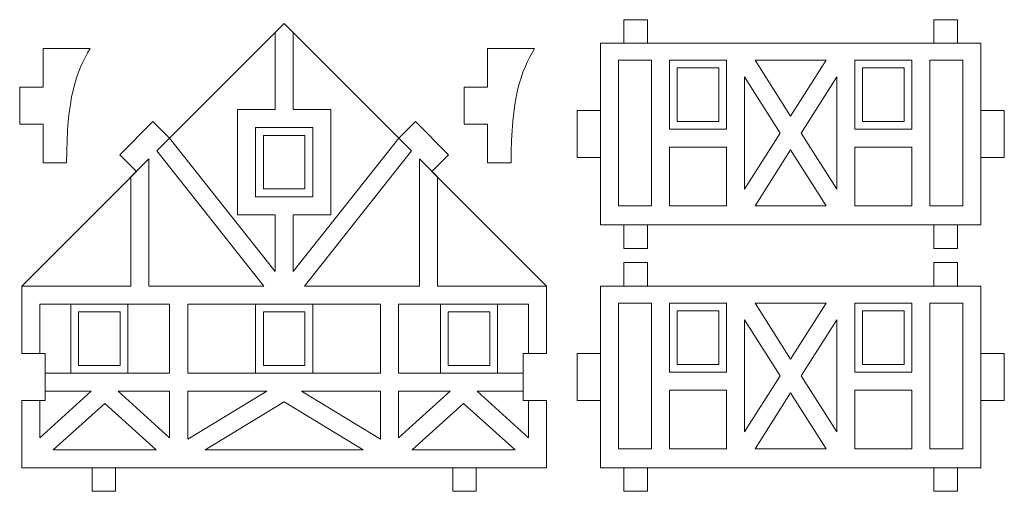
# Model space of a CAD drawing. Header units: millimetres. Extents: x -509 to 694, y -721 to 562.
# Tile 2 of 35: x -428 to -302, y -491 to -431. Entities that reach past the tile are written whole.
import ezdxf

# ---------------------------------------------------------------- set-up
doc = ezdxf.new("R2010")
doc.units = ezdxf.units.MM
doc.header["$MEASUREMENT"] = 0
doc.layers.add('Layer 1', color=7, linetype='Continuous')

msp = doc.modelspace()

# ---------------------------------------------------------------- linework, layer by layer
at = {"layer": 'Layer 1', "color": 250, "lineweight": 9}
for points, knots in [([(-347.3104, -433.5155), (-347.3104, -433.5155), (-310.6326, -433.5155), (-310.6326, -433.5155), (-310.6326, -433.5155), (-310.6326, -430.5155), (-310.6326, -430.5155), (-310.6326, -430.5155), (-307.6326, -430.5155), (-307.6326, -430.5155), (-307.6326, -430.5155), (-307.6326, -433.5155), (-307.6326, -433.5155), (-307.6326, -433.5155), (-304.6325, -433.5156), (-304.6325, -433.5156), (-304.6325, -433.5156), (-304.6325, -442.1381), (-304.6325, -442.1381), (-304.6325, -442.1381), (-301.6325, -442.1381), (-301.6325, -442.1381), (-301.6325, -442.1381), (-301.6325, -448.1381), (-301.6325, -448.1381), (-301.6325, -448.1381), (-304.6325, -448.1381), (-304.6325, -448.1381), (-304.6325, -448.1381), (-304.6325, -456.7607), (-304.6325, -456.7607), (-304.6325, -456.7607), (-307.6326, -456.7607), (-307.6326, -456.7607), (-307.6326, -456.7607), (-307.6326, -459.7607), (-307.6326, -459.7607), (-307.6326, -459.7607), (-310.6326, -459.7607), (-310.6326, -459.7607), (-310.6326, -459.7607), (-310.6326, -456.7607), (-310.6326, -456.7607), (-310.6326, -456.7607), (-347.3104, -456.7607), (-347.3104, -456.7607), (-347.3104, -456.7607), (-347.3104, -459.7607), (-347.3104, -459.7607), (-347.3104, -459.7607), (-350.3104, -459.7607), (-350.3104, -459.7607), (-350.3104, -459.7607), (-350.3104, -456.7607), (-350.3104, -456.7607), (-350.3104, -456.7607), (-353.3104, -456.7607), (-353.3104, -456.7607), (-353.3104, -456.7607), (-353.3104, -448.1381), (-353.3104, -448.1381), (-353.3104, -448.1381), (-356.3104, -448.1381), (-356.3104, -448.1381), (-356.3104, -448.1381), (-356.3104, -442.1381), (-356.3104, -442.1381), (-356.3104, -442.1381), (-353.3104, -442.1381), (-353.3104, -442.1381), (-353.3104, -442.1381), (-353.3104, -433.5155), (-353.3104, -433.5155), (-353.3104, -433.5155), (-350.3104, -433.5155), (-350.3104, -433.5155), (-350.3104, -433.5155), (-350.3104, -430.5155), (-350.3104, -430.5155), (-350.3104, -430.5155), (-347.3104, -430.5155), (-347.3104, -430.5155), (-347.3104, -430.5155), (-347.3104, -433.5155), (-347.3104, -433.5155)], [0, 0, 0, 0, 0.03571429, 0.03571429, 0.03571429, 0.07142857, 0.07142857, 0.07142857, 0.10714286, 0.10714286, 0.10714286, 0.14285714, 0.14285714, 0.14285714, 0.17857143, 0.17857143, 0.17857143, 0.21428571, 0.21428571, 0.21428571, 0.25, 0.25, 0.25, 0.28571429, 0.28571429, 0.28571429, 0.32142857, 0.32142857, 0.32142857, 0.35714286, 0.35714286, 0.35714286, 0.39285714, 0.39285714, 0.39285714, 0.42857143, 0.42857143, 0.42857143, 0.46428571, 0.46428571, 0.46428571, 0.5, 0.5, 0.5, 0.53571429, 0.53571429, 0.53571429, 0.57142857, 0.57142857, 0.57142857, 0.60714286, 0.60714286, 0.60714286, 0.64285714, 0.64285714, 0.64285714, 0.67857143, 0.67857143, 0.67857143, 0.71428571, 0.71428571, 0.71428571, 0.75, 0.75, 0.75, 0.78571429, 0.78571429, 0.78571429, 0.82142857, 0.82142857, 0.82142857, 0.85714286, 0.85714286, 0.85714286, 0.89285714, 0.89285714, 0.89285714, 0.92857143, 0.92857143, 0.92857143, 0.96428571, 0.96428571, 0.96428571, 1, 1, 1, 1]), ([(-393.7818, -430.9977), (-393.7818, -430.9977), (-379.1143, -445.6655), (-379.1143, -445.6655), (-379.1143, -445.6655), (-376.993, -443.5442), (-376.993, -443.5442), (-376.993, -443.5442), (-372.7503, -447.7869), (-372.7503, -447.7869), (-372.7503, -447.7869), (-374.8717, -449.9083), (-374.8717, -449.9083), (-374.8717, -449.9083), (-360.2042, -464.5762), (-360.2042, -464.5762), (-360.2042, -464.5762), (-360.2042, -473.1987), (-360.2042, -473.1987), (-360.2042, -473.1987), (-363.2042, -473.1987), (-363.2042, -473.1987), (-363.2042, -473.1987), (-363.2042, -479.1987), (-363.2042, -479.1987), (-363.2042, -479.1987), (-360.2042, -479.1987), (-360.2042, -479.1987), (-360.2042, -479.1987), (-360.2042, -487.8213), (-360.2042, -487.8213), (-360.2042, -487.8213), (-369.2043, -487.8213), (-369.2043, -487.8213), (-369.2043, -487.8213), (-369.2043, -490.8213), (-369.2043, -490.8213), (-369.2043, -490.8213), (-372.2043, -490.8213), (-372.2043, -490.8213), (-372.2043, -490.8213), (-372.2043, -487.8212), (-372.2043, -487.8212), (-372.2043, -487.8212), (-415.3603, -487.8215), (-415.3603, -487.8215), (-415.3603, -487.8215), (-415.3603, -490.8215), (-415.3603, -490.8215), (-415.3603, -490.8215), (-418.3603, -490.8215), (-418.3603, -490.8215), (-418.3603, -490.8215), (-418.3603, -487.8214), (-418.3603, -487.8214), (-418.3603, -487.8214), (-427.3603, -487.8213), (-427.3603, -487.8213), (-427.3603, -487.8213), (-427.3603, -479.1987), (-427.3603, -479.1987), (-427.3603, -479.1987), (-424.3603, -479.1987), (-424.3603, -479.1987), (-424.3603, -479.1987), (-424.3603, -473.1987), (-424.3603, -473.1987), (-424.3603, -473.1987), (-427.3603, -473.1987), (-427.3603, -473.1987), (-427.3603, -473.1987), (-427.3603, -464.5762), (-427.3603, -464.5762), (-427.3603, -464.5762), (-412.6925, -449.9082), (-412.6925, -449.9082), (-412.6925, -449.9082), (-414.8138, -447.7869), (-414.8138, -447.7869), (-414.8138, -447.7869), (-410.5711, -443.5442), (-410.5711, -443.5442), (-410.5711, -443.5442), (-408.4497, -445.6656), (-408.4497, -445.6656), (-408.4497, -445.6656), (-393.7818, -430.9977), (-393.7818, -430.9977)], [0, 0, 0, 0, 0.03448276, 0.03448276, 0.03448276, 0.06896552, 0.06896552, 0.06896552, 0.10344828, 0.10344828, 0.10344828, 0.13793103, 0.13793103, 0.13793103, 0.17241379, 0.17241379, 0.17241379, 0.20689655, 0.20689655, 0.20689655, 0.24137931, 0.24137931, 0.24137931, 0.27586207, 0.27586207, 0.27586207, 0.31034483, 0.31034483, 0.31034483, 0.34482759, 0.34482759, 0.34482759, 0.37931034, 0.37931034, 0.37931034, 0.4137931, 0.4137931, 0.4137931, 0.44827586, 0.44827586, 0.44827586, 0.48275862, 0.48275862, 0.48275862, 0.51724138, 0.51724138, 0.51724138, 0.55172414, 0.55172414, 0.55172414, 0.5862069, 0.5862069, 0.5862069, 0.62068966, 0.62068966, 0.62068966, 0.65517241, 0.65517241, 0.65517241, 0.68965517, 0.68965517, 0.68965517, 0.72413793, 0.72413793, 0.72413793, 0.75862069, 0.75862069, 0.75862069, 0.79310345, 0.79310345, 0.79310345, 0.82758621, 0.82758621, 0.82758621, 0.86206897, 0.86206897, 0.86206897, 0.89655172, 0.89655172, 0.89655172, 0.93103448, 0.93103448, 0.93103448, 0.96551724, 0.96551724, 0.96551724, 1, 1, 1, 1]), ([(-427.6236, -439.1548), (-427.6236, -439.1548), (-427.6236, -443.8682), (-427.6236, -443.8682), (-427.6236, -443.8682), (-424.6236, -443.8682), (-424.6236, -443.8682), (-424.6236, -443.8682), (-424.6236, -448.8227), (-424.6236, -448.8227), (-423.6236, -448.8227), (-422.6236, -448.8227), (-421.6236, -448.8227), (-421.6236, -440.6488), (-420.3965, -437.112), (-418.6236, -434.2002), (-420.6236, -434.2002), (-422.6236, -434.2002), (-424.6236, -434.2002), (-424.6236, -434.2002), (-424.6236, -439.1548), (-424.6236, -439.1548), (-424.6236, -439.1548), (-427.6236, -439.1548), (-427.6236, -439.1548)], [0, 0, 0, 0, 0.125, 0.125, 0.125, 0.25, 0.25, 0.25, 0.375, 0.375, 0.375, 0.5, 0.5, 0.5, 0.625, 0.625, 0.625, 0.75, 0.75, 0.75, 0.875, 0.875, 0.875, 1, 1, 1, 1]), ([(-370.7429, -439.1548), (-370.7429, -439.1548), (-370.7429, -443.8682), (-370.7429, -443.8682), (-370.7429, -443.8682), (-367.7429, -443.8682), (-367.7429, -443.8682), (-367.7429, -443.8682), (-367.7429, -448.8227), (-367.7429, -448.8227), (-366.7429, -448.8227), (-365.7429, -448.8227), (-364.7429, -448.8227), (-364.7429, -440.6488), (-363.5158, -437.112), (-361.7429, -434.2002), (-363.7429, -434.2002), (-365.7429, -434.2002), (-367.7429, -434.2002), (-367.7429, -434.2002), (-367.7429, -439.1548), (-367.7429, -439.1548), (-367.7429, -439.1548), (-370.7429, -439.1548), (-370.7429, -439.1548)], [0, 0, 0, 0, 0.125, 0.125, 0.125, 0.25, 0.25, 0.25, 0.375, 0.375, 0.375, 0.5, 0.5, 0.5, 0.625, 0.625, 0.625, 0.75, 0.75, 0.75, 0.875, 0.875, 0.875, 1, 1, 1, 1]), ([(-338.166, -436.6849), (-338.166, -436.6849), (-343.476, -436.6849), (-343.476, -436.6849), (-343.476, -436.6849), (-343.476, -443.5306), (-343.476, -443.5306), (-343.476, -443.5306), (-338.166, -443.5306), (-338.166, -443.5306), (-338.166, -443.5306), (-338.166, -436.6849), (-338.166, -436.6849)], [0, 0, 0, 0, 0.25, 0.25, 0.25, 0.5, 0.5, 0.5, 0.75, 0.75, 0.75, 1, 1, 1, 1]), ([(-314.467, -436.6849), (-314.467, -436.6849), (-319.777, -436.6849), (-319.777, -436.6849), (-319.777, -436.6849), (-319.777, -443.5306), (-319.777, -443.5306), (-319.777, -443.5306), (-314.467, -443.5306), (-314.467, -443.5306), (-314.467, -443.5306), (-314.467, -436.6849), (-314.467, -436.6849)], [0, 0, 0, 0, 0.25, 0.25, 0.25, 0.5, 0.5, 0.5, 0.75, 0.75, 0.75, 1, 1, 1, 1]), ([(-391.1273, -445.3099), (-391.1273, -445.3099), (-396.4373, -445.3099), (-396.4373, -445.3099), (-396.4373, -445.3099), (-396.4373, -452.1556), (-396.4373, -452.1556), (-396.4373, -452.1556), (-391.1273, -452.1556), (-391.1273, -452.1556), (-391.1273, -452.1556), (-391.1273, -445.3099), (-391.1273, -445.3099)], [0, 0, 0, 0, 0.25, 0.25, 0.25, 0.5, 0.5, 0.5, 0.75, 0.75, 0.75, 1, 1, 1, 1]), ([(-347.3104, -464.575), (-347.3104, -464.575), (-310.6326, -464.575), (-310.6326, -464.575), (-310.6326, -464.575), (-310.6326, -461.575), (-310.6326, -461.575), (-310.6326, -461.575), (-307.6326, -461.575), (-307.6326, -461.575), (-307.6326, -461.575), (-307.6326, -464.575), (-307.6326, -464.575), (-307.6326, -464.575), (-304.6325, -464.5751), (-304.6325, -464.5751), (-304.6325, -464.5751), (-304.6325, -473.1976), (-304.6325, -473.1976), (-304.6325, -473.1976), (-301.6325, -473.1976), (-301.6325, -473.1976), (-301.6325, -473.1976), (-301.6325, -479.1976), (-301.6325, -479.1976), (-301.6325, -479.1976), (-304.6325, -479.1976), (-304.6325, -479.1976), (-304.6325, -479.1976), (-304.6325, -487.8202), (-304.6325, -487.8202), (-304.6325, -487.8202), (-307.6326, -487.8202), (-307.6326, -487.8202), (-307.6326, -487.8202), (-307.6326, -490.8202), (-307.6326, -490.8202), (-307.6326, -490.8202), (-310.6326, -490.8202), (-310.6326, -490.8202), (-310.6326, -490.8202), (-310.6326, -487.8202), (-310.6326, -487.8202), (-310.6326, -487.8202), (-347.3104, -487.8202), (-347.3104, -487.8202), (-347.3104, -487.8202), (-347.3104, -490.8202), (-347.3104, -490.8202), (-347.3104, -490.8202), (-350.3104, -490.8202), (-350.3104, -490.8202), (-350.3104, -490.8202), (-350.3104, -487.8202), (-350.3104, -487.8202), (-350.3104, -487.8202), (-353.3104, -487.8202), (-353.3104, -487.8202), (-353.3104, -487.8202), (-353.3104, -479.1976), (-353.3104, -479.1976), (-353.3104, -479.1976), (-356.3104, -479.1976), (-356.3104, -479.1976), (-356.3104, -479.1976), (-356.3104, -473.1976), (-356.3104, -473.1976), (-356.3104, -473.1976), (-353.3104, -473.1976), (-353.3104, -473.1976), (-353.3104, -473.1976), (-353.3104, -464.575), (-353.3104, -464.575), (-353.3104, -464.575), (-350.3104, -464.575), (-350.3104, -464.575), (-350.3104, -464.575), (-350.3104, -461.575), (-350.3104, -461.575), (-350.3104, -461.575), (-347.3104, -461.575), (-347.3104, -461.575), (-347.3104, -461.575), (-347.3104, -464.575), (-347.3104, -464.575)], [0, 0, 0, 0, 0.03571429, 0.03571429, 0.03571429, 0.07142857, 0.07142857, 0.07142857, 0.10714286, 0.10714286, 0.10714286, 0.14285714, 0.14285714, 0.14285714, 0.17857143, 0.17857143, 0.17857143, 0.21428571, 0.21428571, 0.21428571, 0.25, 0.25, 0.25, 0.28571429, 0.28571429, 0.28571429, 0.32142857, 0.32142857, 0.32142857, 0.35714286, 0.35714286, 0.35714286, 0.39285714, 0.39285714, 0.39285714, 0.42857143, 0.42857143, 0.42857143, 0.46428571, 0.46428571, 0.46428571, 0.5, 0.5, 0.5, 0.53571429, 0.53571429, 0.53571429, 0.57142857, 0.57142857, 0.57142857, 0.60714286, 0.60714286, 0.60714286, 0.64285714, 0.64285714, 0.64285714, 0.67857143, 0.67857143, 0.67857143, 0.71428571, 0.71428571, 0.71428571, 0.75, 0.75, 0.75, 0.78571429, 0.78571429, 0.78571429, 0.82142857, 0.82142857, 0.82142857, 0.85714286, 0.85714286, 0.85714286, 0.89285714, 0.89285714, 0.89285714, 0.92857143, 0.92857143, 0.92857143, 0.96428571, 0.96428571, 0.96428571, 1, 1, 1, 1]), ([(-414.7697, -467.8797), (-414.7697, -467.8797), (-420.0797, -467.8797), (-420.0797, -467.8797), (-420.0797, -467.8797), (-420.0797, -474.7254), (-420.0797, -474.7254), (-420.0797, -474.7254), (-414.7697, -474.7254), (-414.7697, -474.7254), (-414.7697, -474.7254), (-414.7697, -467.8797), (-414.7697, -467.8797)], [0, 0, 0, 0, 0.25, 0.25, 0.25, 0.5, 0.5, 0.5, 0.75, 0.75, 0.75, 1, 1, 1, 1]), ([(-391.1273, -467.8797), (-391.1273, -467.8797), (-396.4373, -467.8797), (-396.4373, -467.8797), (-396.4373, -467.8797), (-396.4373, -474.7254), (-396.4373, -474.7254), (-396.4373, -474.7254), (-391.1273, -474.7254), (-391.1273, -474.7254), (-391.1273, -474.7254), (-391.1273, -467.8797), (-391.1273, -467.8797)], [0, 0, 0, 0, 0.25, 0.25, 0.25, 0.5, 0.5, 0.5, 0.75, 0.75, 0.75, 1, 1, 1, 1]), ([(-367.4851, -467.8797), (-367.4851, -467.8797), (-372.7951, -467.8797), (-372.7951, -467.8797), (-372.7951, -467.8797), (-372.7951, -474.7254), (-372.7951, -474.7254), (-372.7951, -474.7254), (-367.4851, -474.7254), (-367.4851, -474.7254), (-367.4851, -474.7254), (-367.4851, -467.8797), (-367.4851, -467.8797)], [0, 0, 0, 0, 0.25, 0.25, 0.25, 0.5, 0.5, 0.5, 0.75, 0.75, 0.75, 1, 1, 1, 1]), ([(-338.166, -467.7444), (-338.166, -467.7444), (-343.476, -467.7444), (-343.476, -467.7444), (-343.476, -467.7444), (-343.476, -474.5901), (-343.476, -474.5901), (-343.476, -474.5901), (-338.166, -474.5901), (-338.166, -474.5901), (-338.166, -474.5901), (-338.166, -467.7444), (-338.166, -467.7444)], [0, 0, 0, 0, 0.25, 0.25, 0.25, 0.5, 0.5, 0.5, 0.75, 0.75, 0.75, 1, 1, 1, 1]), ([(-314.467, -467.7444), (-314.467, -467.7444), (-319.777, -467.7444), (-319.777, -467.7444), (-319.777, -467.7444), (-319.777, -474.5901), (-319.777, -474.5901), (-319.777, -474.5901), (-314.467, -474.5901), (-314.467, -474.5901), (-314.467, -474.5901), (-314.467, -467.7444), (-314.467, -467.7444)], [0, 0, 0, 0, 0.25, 0.25, 0.25, 0.5, 0.5, 0.5, 0.75, 0.75, 0.75, 1, 1, 1, 1])]:
    msp.add_open_spline(points, degree=3, knots=knots, dxfattribs=at)
at = {"layer": 'Layer 1', "color": 124, "lineweight": 9}
for points, knots in [([(-393.7823, -430.9982), (-393.7823, -430.9982), (-392.6311, -432.1484), (-392.6311, -432.1484), (-392.6311, -432.1484), (-392.6311, -442.0064), (-392.6311, -442.0064), (-392.6311, -442.0064), (-387.8238, -442.0064), (-387.8238, -442.0064), (-387.8238, -442.0064), (-387.8238, -455.4591), (-387.8238, -455.4591), (-387.8238, -455.4591), (-392.6311, -455.4591), (-392.6311, -455.4591), (-392.6311, -455.4591), (-392.6311, -462.721), (-392.6311, -462.721), (-392.6311, -462.721), (-379.127, -445.6528), (-379.127, -445.6528), (-379.127, -445.6528), (-377.4872, -447.2927), (-377.4872, -447.2927), (-377.4872, -447.2927), (-391.1616, -464.5762), (-391.1616, -464.5762), (-391.1616, -464.5762), (-376.4697, -464.5762), (-376.4697, -464.5762), (-376.4697, -464.5762), (-376.4697, -448.3102), (-376.4697, -448.3102), (-376.4697, -448.3102), (-374.1662, -450.6138), (-374.1662, -450.6138), (-374.1662, -450.6138), (-374.1662, -464.5762), (-374.1662, -464.5762), (-374.1662, -464.5762), (-360.2053, -464.5762), (-360.2053, -464.5762), (-360.2053, -464.5762), (-360.2054, -473.1976), (-360.2054, -473.1976), (-360.2054, -473.1976), (-362.5077, -473.1976), (-362.5077, -473.1976), (-362.5077, -473.1976), (-362.5077, -466.8797), (-362.5077, -466.8797), (-362.5077, -466.8797), (-379.1318, -466.8797), (-379.1318, -466.8797), (-379.1318, -466.8797), (-379.1318, -475.7254), (-379.1318, -475.7254), (-373.823, -475.7254), (-368.5141, -475.7254), (-363.2053, -475.7254), (-363.2053, -475.7254), (-363.2053, -478.0289), (-363.2053, -478.0289), (-363.2053, -478.0289), (-369.099, -478.0289), (-369.099, -478.0289), (-369.099, -478.0289), (-362.5077, -483.9676), (-362.5077, -483.9676), (-362.5077, -483.9676), (-362.5077, -479.1976), (-362.5077, -479.1976), (-362.5077, -479.1976), (-360.2042, -479.1976), (-360.2042, -479.1976), (-360.2042, -479.1976), (-360.2042, -487.8213), (-360.2042, -487.8213), (-360.2042, -487.8213), (-427.3603, -487.8213), (-427.3603, -487.8213), (-427.3603, -487.8213), (-427.3603, -479.1987), (-427.3603, -479.1987), (-427.3603, -479.1987), (-425.0568, -479.1987), (-425.0568, -479.1987), (-425.0568, -479.1987), (-425.0568, -483.9674), (-425.0568, -483.9674), (-425.0568, -483.9674), (-418.4656, -478.0289), (-418.4656, -478.0289), (-418.4656, -478.0289), (-424.3604, -478.0289), (-424.3604, -478.0289), (-424.3604, -478.0289), (-424.3604, -475.7254), (-424.3604, -475.7254), (-424.3604, -475.7254), (-408.433, -475.7254), (-408.433, -475.7254), (-408.433, -475.7254), (-408.433, -466.8797), (-408.433, -466.8797), (-408.433, -466.8797), (-425.0568, -466.8797), (-425.0568, -466.8797), (-425.0568, -466.8797), (-425.0568, -473.1987), (-425.0568, -473.1987), (-425.0568, -473.1987), (-427.3603, -473.1987), (-427.3603, -473.1987), (-427.3603, -473.1987), (-427.3604, -464.5762), (-427.3604, -464.5762), (-427.3604, -464.5762), (-413.3986, -464.5762), (-413.3986, -464.5762), (-413.3986, -464.5762), (-413.3986, -450.614), (-413.3986, -450.614), (-413.3986, -450.614), (-411.0951, -448.3104), (-411.0951, -448.3104), (-411.0951, -448.3104), (-411.0951, -464.5762), (-411.0951, -464.5762), (-411.0951, -464.5762), (-396.4032, -464.5762), (-396.4032, -464.5762), (-396.4032, -464.5762), (-410.0776, -447.2929), (-410.0776, -447.2929), (-410.0776, -447.2929), (-408.4377, -445.6529), (-408.4377, -445.6529), (-408.4377, -445.6529), (-394.9346, -462.7198), (-394.9346, -462.7198), (-394.9346, -462.7198), (-394.9346, -455.4591), (-394.9346, -455.4591), (-394.9346, -455.4591), (-399.7408, -455.4591), (-399.7408, -455.4591), (-399.7408, -455.4591), (-399.7408, -442.0064), (-399.7408, -442.0064), (-399.7408, -442.0064), (-394.9346, -442.0064), (-394.9346, -442.0064), (-394.9346, -442.0064), (-394.9346, -432.1495), (-394.9346, -432.1495), (-394.9346, -432.1495), (-393.7823, -430.9982), (-393.7823, -430.9982)], [0, 0, 0, 0, 0.01886792, 0.01886792, 0.01886792, 0.03773585, 0.03773585, 0.03773585, 0.05660377, 0.05660377, 0.05660377, 0.0754717, 0.0754717, 0.0754717, 0.09433962, 0.09433962, 0.09433962, 0.11320755, 0.11320755, 0.11320755, 0.13207547, 0.13207547, 0.13207547, 0.1509434, 0.1509434, 0.1509434, 0.16981132, 0.16981132, 0.16981132, 0.18867925, 0.18867925, 0.18867925, 0.20754717, 0.20754717, 0.20754717, 0.22641509, 0.22641509, 0.22641509, 0.24528302, 0.24528302, 0.24528302, 0.26415094, 0.26415094, 0.26415094, 0.28301887, 0.28301887, 0.28301887, 0.30188679, 0.30188679, 0.30188679, 0.32075472, 0.32075472, 0.32075472, 0.33962264, 0.33962264, 0.33962264, 0.35849057, 0.35849057, 0.35849057, 0.37735849, 0.37735849, 0.37735849, 0.39622642, 0.39622642, 0.39622642, 0.41509434, 0.41509434, 0.41509434, 0.43396226, 0.43396226, 0.43396226, 0.45283019, 0.45283019, 0.45283019, 0.47169811, 0.47169811, 0.47169811, 0.49056604, 0.49056604, 0.49056604, 0.50943396, 0.50943396, 0.50943396, 0.52830189, 0.52830189, 0.52830189, 0.54716981, 0.54716981, 0.54716981, 0.56603774, 0.56603774, 0.56603774, 0.58490566, 0.58490566, 0.58490566, 0.60377358, 0.60377358, 0.60377358, 0.62264151, 0.62264151, 0.62264151, 0.64150943, 0.64150943, 0.64150943, 0.66037736, 0.66037736, 0.66037736, 0.67924528, 0.67924528, 0.67924528, 0.69811321, 0.69811321, 0.69811321, 0.71698113, 0.71698113, 0.71698113, 0.73584906, 0.73584906, 0.73584906, 0.75471698, 0.75471698, 0.75471698, 0.77358491, 0.77358491, 0.77358491, 0.79245283, 0.79245283, 0.79245283, 0.81132075, 0.81132075, 0.81132075, 0.83018868, 0.83018868, 0.83018868, 0.8490566, 0.8490566, 0.8490566, 0.86792453, 0.86792453, 0.86792453, 0.88679245, 0.88679245, 0.88679245, 0.90566038, 0.90566038, 0.90566038, 0.9245283, 0.9245283, 0.9245283, 0.94339623, 0.94339623, 0.94339623, 0.96226415, 0.96226415, 0.96226415, 0.98113208, 0.98113208, 0.98113208, 1, 1, 1, 1]), ([(-353.3104, -433.5155), (-353.3104, -433.5155), (-304.6325, -433.5155), (-304.6325, -433.5155), (-304.6325, -433.5155), (-304.6325, -456.7607), (-304.6325, -456.7607), (-304.6325, -456.7607), (-353.3104, -456.7607), (-353.3104, -456.7607), (-353.3104, -456.7607), (-353.3104, -433.5155), (-353.3104, -433.5155)], [0, 0, 0, 0, 0.25, 0.25, 0.25, 0.5, 0.5, 0.5, 0.75, 0.75, 0.75, 1, 1, 1, 1]), ([(-351.0069, -435.6849), (-351.0069, -435.6849), (-346.7795, -435.6849), (-346.7795, -435.6849), (-346.7795, -435.6849), (-346.7795, -454.323), (-346.7795, -454.323), (-346.7795, -454.323), (-351.0069, -454.323), (-351.0069, -454.323), (-351.0069, -454.323), (-351.0069, -435.6849), (-351.0069, -435.6849)], [0, 0, 0, 0, 0.25, 0.25, 0.25, 0.5, 0.5, 0.5, 0.75, 0.75, 0.75, 1, 1, 1, 1]), ([(-337.166, -444.5306), (-337.166, -444.5306), (-337.166, -435.6849), (-337.166, -435.6849), (-337.166, -435.6849), (-344.476, -435.6849), (-344.476, -435.6849), (-344.476, -435.6849), (-344.476, -444.5306), (-344.476, -444.5306), (-344.476, -444.5306), (-337.166, -444.5306), (-337.166, -444.5306)], [0, 0, 0, 0, 0.25, 0.25, 0.25, 0.5, 0.5, 0.5, 0.75, 0.75, 0.75, 1, 1, 1, 1]), ([(-328.9715, -442.8486), (-328.9715, -442.8486), (-324.443, -435.6849), (-324.443, -435.6849), (-324.443, -435.6849), (-333.5, -435.6849), (-333.5, -435.6849), (-333.5, -435.6849), (-328.9715, -442.8486), (-328.9715, -442.8486)], [0, 0, 0, 0, 0.33333333, 0.33333333, 0.33333333, 0.66666667, 0.66666667, 0.66666667, 1, 1, 1, 1]), ([(-313.467, -444.5306), (-313.467, -444.5306), (-320.777, -444.5306), (-320.777, -444.5306), (-320.777, -444.5306), (-320.777, -435.6849), (-320.777, -435.6849), (-320.777, -435.6849), (-313.467, -435.6849), (-313.467, -435.6849), (-313.467, -435.6849), (-313.467, -444.5306), (-313.467, -444.5306)], [0, 0, 0, 0, 0.25, 0.25, 0.25, 0.5, 0.5, 0.5, 0.75, 0.75, 0.75, 1, 1, 1, 1]), ([(-306.9361, -435.6849), (-306.9361, -435.6849), (-311.1635, -435.6849), (-311.1635, -435.6849), (-311.1635, -435.6849), (-311.1635, -454.323), (-311.1635, -454.323), (-311.1635, -454.323), (-306.9361, -454.323), (-306.9361, -454.323), (-306.9361, -454.323), (-306.9361, -435.6849), (-306.9361, -435.6849)], [0, 0, 0, 0, 0.25, 0.25, 0.25, 0.5, 0.5, 0.5, 0.75, 0.75, 0.75, 1, 1, 1, 1]), ([(-330.3341, -445.004), (-330.3341, -445.004), (-334.8625, -437.8404), (-334.8625, -437.8404), (-334.8625, -437.8404), (-334.8625, -452.1676), (-334.8625, -452.1676), (-334.8625, -452.1676), (-330.3341, -445.004), (-330.3341, -445.004)], [0, 0, 0, 0, 0.33333333, 0.33333333, 0.33333333, 0.66666667, 0.66666667, 0.66666667, 1, 1, 1, 1]), ([(-327.6089, -445.004), (-327.6089, -445.004), (-323.0805, -437.8404), (-323.0805, -437.8404), (-323.0805, -437.8404), (-323.0805, -452.1676), (-323.0805, -452.1676), (-323.0805, -452.1676), (-327.6089, -445.004), (-327.6089, -445.004)], [0, 0, 0, 0, 0.33333333, 0.33333333, 0.33333333, 0.66666667, 0.66666667, 0.66666667, 1, 1, 1, 1]), ([(-397.4373, -444.3099), (-397.4373, -444.3099), (-390.1273, -444.3099), (-390.1273, -444.3099), (-390.1273, -444.3099), (-390.1273, -453.1556), (-390.1273, -453.1556), (-390.1273, -453.1556), (-397.4373, -453.1556), (-397.4373, -453.1556), (-397.4373, -453.1556), (-397.4373, -444.3099), (-397.4373, -444.3099)], [0, 0, 0, 0, 0.25, 0.25, 0.25, 0.5, 0.5, 0.5, 0.75, 0.75, 0.75, 1, 1, 1, 1]), ([(-344.476, -446.8341), (-344.476, -446.8341), (-344.476, -454.323), (-344.476, -454.323), (-344.476, -454.323), (-337.166, -454.323), (-337.166, -454.323), (-337.166, -454.323), (-337.166, -446.8341), (-337.166, -446.8341), (-337.166, -446.8341), (-344.476, -446.8341), (-344.476, -446.8341)], [0, 0, 0, 0, 0.25, 0.25, 0.25, 0.5, 0.5, 0.5, 0.75, 0.75, 0.75, 1, 1, 1, 1]), ([(-328.9715, -447.1594), (-328.9715, -447.1594), (-333.4999, -454.323), (-333.4999, -454.323), (-333.4999, -454.323), (-324.4431, -454.323), (-324.4431, -454.323), (-324.4431, -454.323), (-328.9715, -447.1594), (-328.9715, -447.1594)], [0, 0, 0, 0, 0.33333333, 0.33333333, 0.33333333, 0.66666667, 0.66666667, 0.66666667, 1, 1, 1, 1]), ([(-320.777, -446.8341), (-320.777, -446.8341), (-313.467, -446.8341), (-313.467, -446.8341), (-313.467, -446.8341), (-313.467, -454.323), (-313.467, -454.323), (-313.467, -454.323), (-320.777, -454.323), (-320.777, -454.323), (-320.777, -454.323), (-320.777, -446.8341), (-320.777, -446.8341)], [0, 0, 0, 0, 0.25, 0.25, 0.25, 0.5, 0.5, 0.5, 0.75, 0.75, 0.75, 1, 1, 1, 1]), ([(-353.3104, -464.575), (-353.3104, -464.575), (-304.6325, -464.575), (-304.6325, -464.575), (-304.6325, -464.575), (-304.6325, -487.8202), (-304.6325, -487.8202), (-304.6325, -487.8202), (-353.3104, -487.8202), (-353.3104, -487.8202), (-353.3104, -487.8202), (-353.3104, -464.575), (-353.3104, -464.575)], [0, 0, 0, 0, 0.25, 0.25, 0.25, 0.5, 0.5, 0.5, 0.75, 0.75, 0.75, 1, 1, 1, 1]), ([(-390.1273, -466.8797), (-390.1273, -466.8797), (-381.4353, -466.8797), (-381.4353, -466.8797), (-381.4353, -466.8797), (-381.4353, -475.7254), (-381.4353, -475.7254), (-389.6667, -475.7254), (-397.8981, -475.7254), (-406.1295, -475.7254), (-406.1295, -475.7254), (-406.1295, -466.8797), (-406.1295, -466.8797), (-406.1295, -466.8797), (-390.1273, -466.8797), (-390.1273, -466.8797)], [0, 0, 0, 0, 0.2, 0.2, 0.2, 0.4, 0.4, 0.4, 0.6, 0.6, 0.6, 0.8, 0.8, 0.8, 1, 1, 1, 1]), ([(-351.0069, -466.7444), (-351.0069, -466.7444), (-346.7795, -466.7444), (-346.7795, -466.7444), (-346.7795, -466.7444), (-346.7795, -485.3825), (-346.7795, -485.3825), (-346.7795, -485.3825), (-351.0069, -485.3825), (-351.0069, -485.3825), (-351.0069, -485.3825), (-351.0069, -466.7444), (-351.0069, -466.7444)], [0, 0, 0, 0, 0.25, 0.25, 0.25, 0.5, 0.5, 0.5, 0.75, 0.75, 0.75, 1, 1, 1, 1]), ([(-337.166, -475.5901), (-337.166, -475.5901), (-337.166, -466.7444), (-337.166, -466.7444), (-337.166, -466.7444), (-344.476, -466.7444), (-344.476, -466.7444), (-344.476, -466.7444), (-344.476, -475.5901), (-344.476, -475.5901), (-344.476, -475.5901), (-337.166, -475.5901), (-337.166, -475.5901)], [0, 0, 0, 0, 0.25, 0.25, 0.25, 0.5, 0.5, 0.5, 0.75, 0.75, 0.75, 1, 1, 1, 1]), ([(-328.9715, -473.9081), (-328.9715, -473.9081), (-324.443, -466.7444), (-324.443, -466.7444), (-324.443, -466.7444), (-333.5, -466.7444), (-333.5, -466.7444), (-333.5, -466.7444), (-328.9715, -473.9081), (-328.9715, -473.9081)], [0, 0, 0, 0, 0.33333333, 0.33333333, 0.33333333, 0.66666667, 0.66666667, 0.66666667, 1, 1, 1, 1]), ([(-313.467, -475.5901), (-313.467, -475.5901), (-320.777, -475.5901), (-320.777, -475.5901), (-320.777, -475.5901), (-320.777, -466.7444), (-320.777, -466.7444), (-320.777, -466.7444), (-313.467, -466.7444), (-313.467, -466.7444), (-313.467, -466.7444), (-313.467, -475.5901), (-313.467, -475.5901)], [0, 0, 0, 0, 0.25, 0.25, 0.25, 0.5, 0.5, 0.5, 0.75, 0.75, 0.75, 1, 1, 1, 1]), ([(-306.9361, -466.7444), (-306.9361, -466.7444), (-311.1635, -466.7444), (-311.1635, -466.7444), (-311.1635, -466.7444), (-311.1635, -485.3825), (-311.1635, -485.3825), (-311.1635, -485.3825), (-306.9361, -485.3825), (-306.9361, -485.3825), (-306.9361, -485.3825), (-306.9361, -466.7444), (-306.9361, -466.7444)], [0, 0, 0, 0, 0.25, 0.25, 0.25, 0.5, 0.5, 0.5, 0.75, 0.75, 0.75, 1, 1, 1, 1]), ([(-330.3341, -476.0635), (-330.3341, -476.0635), (-334.8625, -468.8999), (-334.8625, -468.8999), (-334.8625, -468.8999), (-334.8625, -483.2271), (-334.8625, -483.2271), (-334.8625, -483.2271), (-330.3341, -476.0635), (-330.3341, -476.0635)], [0, 0, 0, 0, 0.33333333, 0.33333333, 0.33333333, 0.66666667, 0.66666667, 0.66666667, 1, 1, 1, 1]), ([(-327.6089, -476.0635), (-327.6089, -476.0635), (-323.0805, -468.8999), (-323.0805, -468.8999), (-323.0805, -468.8999), (-323.0805, -483.2271), (-323.0805, -483.2271), (-323.0805, -483.2271), (-327.6089, -476.0635), (-327.6089, -476.0635)], [0, 0, 0, 0, 0.33333333, 0.33333333, 0.33333333, 0.66666667, 0.66666667, 0.66666667, 1, 1, 1, 1]), ([(-408.433, -483.9676), (-408.433, -483.9676), (-415.0243, -478.0289), (-415.0243, -478.0289), (-415.0243, -478.0289), (-408.433, -478.0289), (-408.433, -478.0289), (-408.433, -478.0289), (-408.433, -483.9676), (-408.433, -483.9676)], [0, 0, 0, 0, 0.33333333, 0.33333333, 0.33333333, 0.66666667, 0.66666667, 0.66666667, 1, 1, 1, 1]), ([(-406.1295, -484.1708), (-406.1295, -484.1708), (-396.0032, -478.0289), (-396.0032, -478.0289), (-396.0032, -478.0289), (-406.1295, -478.0289), (-406.1295, -478.0289), (-406.1295, -478.0289), (-406.1295, -484.1708), (-406.1295, -484.1708)], [0, 0, 0, 0, 0.33333333, 0.33333333, 0.33333333, 0.66666667, 0.66666667, 0.66666667, 1, 1, 1, 1]), ([(-381.4353, -484.1708), (-381.4353, -484.1708), (-381.4353, -478.0289), (-381.4353, -478.0289), (-381.4353, -478.0289), (-391.5617, -478.0289), (-391.5617, -478.0289), (-391.5617, -478.0289), (-381.4353, -484.1708), (-381.4353, -484.1708)], [0, 0, 0, 0, 0.33333333, 0.33333333, 0.33333333, 0.66666667, 0.66666667, 0.66666667, 1, 1, 1, 1]), ([(-379.1318, -483.9679), (-379.1318, -483.9679), (-372.5402, -478.0289), (-372.5402, -478.0289), (-372.5402, -478.0289), (-379.1318, -478.0289), (-379.1318, -478.0289), (-379.1318, -478.0289), (-379.1318, -483.9679), (-379.1318, -483.9679)], [0, 0, 0, 0, 0.33333333, 0.33333333, 0.33333333, 0.66666667, 0.66666667, 0.66666667, 1, 1, 1, 1]), ([(-344.476, -477.8936), (-344.476, -477.8936), (-344.476, -485.3825), (-344.476, -485.3825), (-344.476, -485.3825), (-337.166, -485.3825), (-337.166, -485.3825), (-337.166, -485.3825), (-337.166, -477.8936), (-337.166, -477.8936), (-337.166, -477.8936), (-344.476, -477.8936), (-344.476, -477.8936)], [0, 0, 0, 0, 0.25, 0.25, 0.25, 0.5, 0.5, 0.5, 0.75, 0.75, 0.75, 1, 1, 1, 1]), ([(-328.9715, -478.2189), (-328.9715, -478.2189), (-333.4999, -485.3825), (-333.4999, -485.3825), (-333.4999, -485.3825), (-324.4431, -485.3825), (-324.4431, -485.3825), (-324.4431, -485.3825), (-328.9715, -478.2189), (-328.9715, -478.2189)], [0, 0, 0, 0, 0.33333333, 0.33333333, 0.33333333, 0.66666667, 0.66666667, 0.66666667, 1, 1, 1, 1]), ([(-320.777, -477.8936), (-320.777, -477.8936), (-313.467, -477.8936), (-313.467, -477.8936), (-313.467, -477.8936), (-313.467, -485.3825), (-313.467, -485.3825), (-313.467, -485.3825), (-320.777, -485.3825), (-320.777, -485.3825), (-320.777, -485.3825), (-320.777, -477.8936), (-320.777, -477.8936)], [0, 0, 0, 0, 0.25, 0.25, 0.25, 0.5, 0.5, 0.5, 0.75, 0.75, 0.75, 1, 1, 1, 1]), ([(-416.7448, -479.5793), (-416.7448, -479.5793), (-423.3361, -485.5178), (-423.3361, -485.5178), (-423.3361, -485.5178), (-410.1536, -485.5178), (-410.1536, -485.5178), (-410.1536, -485.5178), (-416.7448, -479.5793), (-416.7448, -479.5793)], [0, 0, 0, 0, 0.33333333, 0.33333333, 0.33333333, 0.66666667, 0.66666667, 0.66666667, 1, 1, 1, 1]), ([(-393.7824, -479.376), (-393.7824, -479.376), (-403.9084, -485.5178), (-403.9084, -485.5178), (-403.9084, -485.5178), (-383.6563, -485.5178), (-383.6563, -485.5178), (-383.6563, -485.5178), (-393.7824, -479.376), (-393.7824, -479.376)], [0, 0, 0, 0, 0.33333333, 0.33333333, 0.33333333, 0.66666667, 0.66666667, 0.66666667, 1, 1, 1, 1]), ([(-370.8196, -479.5792), (-370.8196, -479.5792), (-377.4109, -485.5178), (-377.4109, -485.5178), (-377.4109, -485.5178), (-364.2283, -485.5178), (-364.2283, -485.5178), (-364.2283, -485.5178), (-370.8196, -479.5792), (-370.8196, -479.5792)], [0, 0, 0, 0, 0.33333333, 0.33333333, 0.33333333, 0.66666667, 0.66666667, 0.66666667, 1, 1, 1, 1])]:
    msp.add_open_spline(points, degree=3, knots=knots, dxfattribs=at)
at = {"layer": 'Layer 1', "color": 242, "lineweight": 9}
for points in [[(-421.0797, -466.8797), (-421.0797, -466.8797), (-421.0797, -475.7254), (-421.0797, -475.7254)], [(-413.7697, -475.7254), (-413.7697, -475.7254), (-413.7697, -466.8797), (-413.7697, -466.8797)], [(-397.4373, -475.7254), (-397.4373, -475.7254), (-397.4373, -466.8797), (-397.4373, -466.8797)], [(-390.1273, -466.8797), (-390.1273, -466.8797), (-390.1273, -475.7254), (-390.1273, -475.7254)], [(-373.7951, -475.7254), (-373.7951, -475.7254), (-373.7951, -466.8797), (-373.7951, -466.8797)], [(-366.4851, -466.8797), (-366.4851, -466.8797), (-366.4851, -475.7254), (-366.4851, -475.7254)]]:
    msp.add_open_spline(points, degree=3, dxfattribs=at)

doc.saveas('drawing.dxf')
